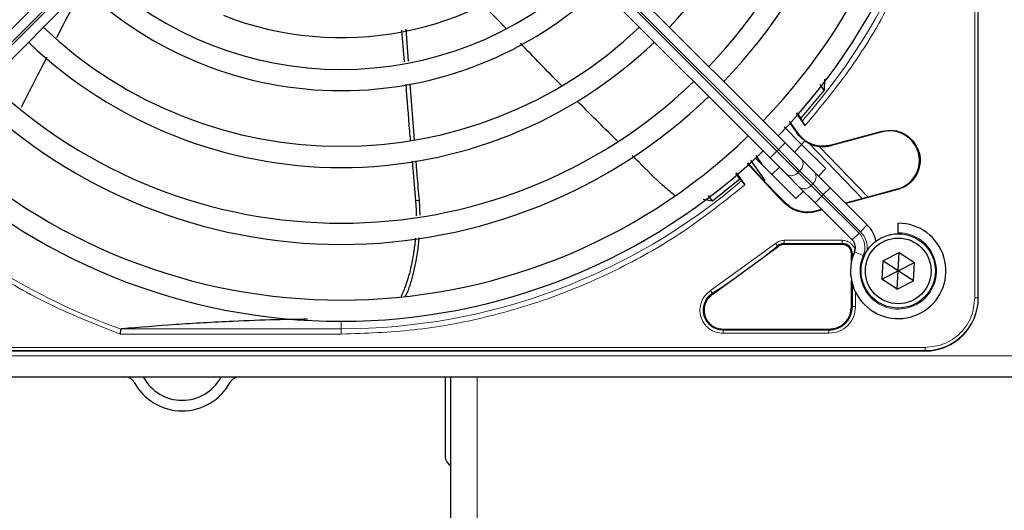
# Paper-space layout 'Blatt3' of a CAD drawing. Header units: millimetres. Extents: x 5 to 418, y 2 to 292.
# Tile 52 of 95: x 60 to 75, y 218 to 225. Entities that reach past the tile are written whole.
import ezdxf

# ---------------------------------------------------------------- set-up
doc = ezdxf.new("R2010")
doc.units = ezdxf.units.MM

psp = doc.layouts.new('Blatt3')

# ---------------------------------------------------------------- linework, layer by layer
at = {"color": 7, "linetype": 'Continuous', "lineweight": 18}
for p, q in [((74.995, 220.9996), (74.995, 239.3496)), ((75.0448, 220.9996), (75.0448, 239.3496)), ((58.1744, 223.3308), (63.8264, 228.9828)), ((63.85, 228.9592), (58.198, 223.3072)), ((66.2337, 228.9592), (71.8856, 223.3072)), ((71.9092, 223.3308), (66.2572, 228.9828)), ((72.1969, 223.5951), (72.2036, 223.5998)), ((73.54, 223.6086), (73.5371, 223.6193)), ((72.0152, 223.4369), (71.9092, 223.3308)), ((73.2231, 222.5631), (72.3852, 223.4307)), ((72.7438, 223.3953), (72.7409, 223.406)), ((71.8856, 223.3072), (71.7795, 223.2012)), ((71.8856, 223.3072), (71.9092, 223.3308)), ((71.8856, 223.3072), (72.2189, 222.9739)), ((72.2425, 222.9975), (71.9092, 223.3308)), ((72.2425, 222.9975), (72.2189, 222.9739)), ((72.2189, 222.9739), (72.4243, 222.7685)), ((72.4479, 222.7921), (72.2425, 222.9975)), ((72.4243, 222.7685), (72.4479, 222.7921)), ((72.4243, 222.7685), (72.591, 222.6019)), ((72.6145, 222.6254), (72.4479, 222.7921)), ((72.6145, 222.6254), (72.591, 222.6019)), ((72.7206, 222.7315), (72.6145, 222.6254)), ((73.1998, 222.0402), (72.6145, 222.6254)), ((73.7801, 222.7123), (73.783, 222.7017)), ((66.2682, 222.5333), (66.2076, 222.5327)), ((71.9047, 222.6085), (71.8958, 222.6017)), ((72.0117, 222.4858), (72.015, 222.4982)), ((72.591, 222.6019), (72.4849, 222.4958)), ((72.591, 222.6019), (73.1762, 222.0166)), ((72.4979, 222.3688), (72.4946, 222.3564)), ((73.1762, 222.0166), (73.0701, 221.9106)), ((73.3058, 222.1463), (73.1998, 222.0402)), ((70.8435, 221.1146), (71.8648, 221.8566)), ((72.0009, 221.8555), (72.9085, 221.8555)), ((72.0009, 221.8405), (72.0009, 221.8555)), ((72.001, 221.9054), (72.9085, 221.9054)), ((72.9085, 221.8405), (72.9085, 221.8555)), ((71.9063, 221.8066), (71.8968, 221.8182)), ((73.0577, 221.6913), (73.0727, 221.6913)), ((73.0727, 221.6913), (73.0727, 221.6375)), ((73.2423, 221.6656), (73.1049, 221.7258)), ((70.8704, 221.0725), (70.8785, 221.0599)), ((73.0727, 221.2117), (73.0727, 220.8663)), ((73.1226, 221.086), (73.1226, 220.8664)), ((74.995, 220.9996), (75.0448, 220.9996)), ((75.0448, 220.9996), (75.0501, 220.9996)), ((73.0577, 220.8663), (73.0727, 220.8663)), ((65.0418, 220.5149), (65.0418, 220.6329)), ((61.5972, 220.5149), (65.0418, 220.5149)), ((65.0418, 220.4319), (65.0418, 220.5149)), ((71.0398, 220.5087), (71.0398, 220.4938)), ((72.7001, 220.4938), (71.0398, 220.4938)), ((72.7001, 220.4938), (72.7001, 220.5087)), ((65.0418, 220.4319), (61.5684, 220.4319)), ((72.7001, 220.4438), (71.0398, 220.4438)), ((55.8668, 220.2214), (74.2168, 220.2214)), ((55.8668, 220.1716), (74.2168, 220.1716)), ((74.2168, 220.1716), (74.2168, 220.2214)), ((74.2168, 220.1663), (74.2168, 220.1716)), ((54.5418, 220.0913), (133.8751, 220.0913)), ((67.1751, 219.7579), (67.1751, 215.3693))]:
    psp.add_line(p, q, dxfattribs=at)
at = {"color": 7, "linetype": 'Continuous', "lineweight": 25}
for p, q in [((75.0501, 220.9996), (75.0501, 239.3496)), ((75.0501, 220.9996), (75.0501, 229.4697)), ((63.7203, 229.0888), (58.0684, 223.4369)), ((66.3633, 229.0888), (72.0152, 223.4369)), ((58.3041, 223.2012), (63.956, 228.8531)), ((71.7795, 223.2012), (66.1276, 228.8531)), ((67.6347, 225.2299), (67.2547, 225.6204)), ((66.0953, 224.7207), (66.0608, 225.2231)), ((66.1905, 223.4838), (66.1212, 224.3655)), ((72.6288, 224.2592), (72.5648, 224.3541)), ((72.6311, 224.4409), (72.6288, 224.2592)), ((72.2641, 223.8189), (72.6288, 224.2592)), ((72.3302, 223.7094), (72.1944, 223.9045)), ((72.2003, 223.9113), (72.2641, 223.8189)), ((72.0801, 223.7765), (72.2036, 223.5998)), ((72.2641, 223.8189), (72.282, 223.7802)), ((71.9992, 223.6886), (72.2739, 223.4139)), ((72.7409, 223.406), (73.5371, 223.6193)), ((73.54, 223.6086), (72.7438, 223.3953)), ((72.0152, 223.4369), (72.2736, 223.1785)), ((72.16, 223.2921), (72.2779, 223.41)), ((72.3256, 223.4697), (72.2739, 223.4139)), ((72.2739, 223.4139), (72.655, 223.0328)), ((72.3231, 223.467), (72.3852, 223.4307)), ((71.5521, 223.2399), (71.6671, 223.0779)), ((72.5483, 223.3818), (73.3151, 222.5877)), ((66.1535, 223.1505), (66.2076, 222.5327)), ((71.8958, 222.6017), (71.4206, 223.1188)), ((71.4279, 223.1254), (71.6858, 222.8352)), ((71.4698, 223.1636), (71.6983, 222.8465)), ((72.1836, 222.5614), (71.549, 223.196)), ((72.0379, 222.9428), (71.7795, 223.2012)), ((72.2736, 223.1785), (72.4789, 222.9732)), ((71.3027, 222.87), (71.2394, 222.9591)), ((71.246, 222.9648), (71.381, 222.7763)), ((71.8065, 222.9386), (71.9243, 223.0564)), ((72.2432, 222.7375), (72.0379, 222.9428)), ((72.4789, 222.9732), (72.7206, 222.7315)), ((72.655, 223.0328), (72.5371, 222.915)), ((70.8743, 222.5236), (71.3027, 222.87)), ((71.3027, 222.87), (71.3312, 222.843)), ((71.6983, 222.8465), (71.6858, 222.8352)), ((71.6861, 222.8355), (71.9047, 222.6085)), ((72.3014, 222.6793), (72.1836, 222.5614)), ((72.4849, 222.4958), (72.2432, 222.7375)), ((72.7206, 222.7315), (73.3058, 222.1463)), ((73.783, 222.7017), (72.9686, 222.4835)), ((73.2231, 222.5631), (73.7801, 222.7123)), ((70.7286, 222.55), (70.8743, 222.5236)), ((70.8743, 222.5236), (70.811, 222.6123)), ((71.8958, 222.6017), (72.0117, 222.4858)), ((72.015, 222.4982), (71.9047, 222.6085)), ((73.0701, 221.9106), (72.4849, 222.4958)), ((72.9596, 222.4925), (73.2231, 222.5631)), ((72.5969, 222.3838), (72.4946, 222.3564)), ((72.4979, 222.3688), (72.5878, 222.3929)), ((73.7918, 222.0246), (73.7918, 222.1746)), ((73.7918, 222.0246), (73.7918, 222.0079)), ((72.9085, 221.8405), (72.0009, 221.8405)), ((70.8785, 221.0599), (71.9063, 221.8066)), ((73.0577, 221.5781), (73.0577, 221.6913)), ((73.5496, 221.5817), (73.8068, 221.7129)), ((73.7918, 221.4246), (73.8068, 221.7129)), ((73.8068, 221.7129), (74.049, 221.5558)), ((73.5496, 221.5817), (73.5347, 221.2934)), ((73.7918, 221.4246), (73.5496, 221.5817)), ((73.7918, 221.4246), (74.049, 221.5558)), ((74.034, 221.2675), (74.049, 221.5558)), ((73.5347, 221.2934), (73.7918, 221.4246)), ((73.7768, 221.1363), (73.7918, 221.4246)), ((74.034, 221.2675), (73.7918, 221.4246)), ((73.0577, 220.8663), (73.0577, 221.2712)), ((73.7768, 221.1363), (73.5347, 221.2934)), ((73.7768, 221.1363), (74.034, 221.2675)), ((71.0398, 220.5087), (72.7001, 220.5087)), ((55.8668, 220.1663), (74.2168, 220.1663)), ((65.7467, 220.1663), (74.2168, 220.1663)), ((54.5418, 219.7579), (133.8751, 219.7579)), ((66.6751, 219.7579), (66.6751, 218.5079)), ((66.7585, 219.7579), (66.7585, 215.3693))]:
    psp.add_line(p, q, dxfattribs=at)
for radius in [0.5833, 0.5167]:
    psp.add_circle((73.7918, 221.4246), radius, dxfattribs=at)
for centre, radius, start, end in [((65.0418, 230.1746), 9.5417, 316.00085, 43.99915), ((65.0418, 230.1746), 9.2083, 316.03708, 43.96292), ((65.0418, 230.1746), 8.3333, 316.14599, 43.85401), ((65.0418, 230.1746), 8, 316.19375, 43.80625), ((65.0418, 230.1746), 7.125, 316.34037, 43.65963), ((65.0418, 230.1746), 5.0825, 248.61111, 313.12079), ((65.0418, 230.1746), 5.5833, 226.47367, 313.28942), ((65.0418, 230.1746), 5.9167, 226.53316, 270), ((65.0418, 230.1746), 5.9167, 270, 313.38582), ((65.0418, 230.1746), 6.7917, 226.40617, 313.59383), ((65.0418, 230.1746), 7.125, 226.48101, 270), ((65.0418, 230.1746), 7.125, 270, 313.65963), ((65.0418, 230.1746), 8, 226.19375, 313.80625), ((65.0418, 230.1746), 8.3333, 226.14599, 270), ((65.0418, 230.1746), 8.3333, 270, 313.85401), ((84.9998, 232.6689), 15.6923, 214.65785, 215.32623), ((65.0418, 230.1746), 9.2083, 226.03708, 313.96292), ((73.6601, 223.1605), 0.4639, 285.00055, 105.00057), ((72.6115, 223.8889), 0.5111, 243.72308, 285), ((65.0418, 230.1746), 9.5417, 226.00085, 270), ((65.0418, 230.1746), 9.5417, 270, 313.99915), ((73.7918, 221.4246), 0.75, 156.32369, 90), ((72.9523, 221.7927), 0.5, 11.42049, 45), ((72.0009, 221.6913), 0.1642, 90, 129.36295), ((72.9085, 221.6913), 0.1642, 0, 90), ((72.9523, 221.7927), 0.1667, 336.32369, 45), ((74.2168, 220.9996), 0.8333, 270, 360), ((72.7001, 220.8663), 0.3725, 270, 0), ((61.6418, 219.5913), 0.1667, 28.69866, 90), ((61.6418, 219.5913), 0.3333, 28.69866, 30), ((62.5418, 220.084), 0.6927, 208.69866, 331.30134), ((63.4418, 219.5913), 0.3333, 150, 151.30134), ((63.4418, 219.5913), 0.1667, 90, 151.30134), ((62.5418, 220.084), 0.8594, 208.69866, 331.30134), ((66.8418, 218.5079), 0.1667, 180, 240)]:
    psp.add_arc(centre, radius, start, end, dxfattribs=at)
at = {"color": 7, "linetype": 'Continuous', "lineweight": 18}
for centre, radius, start, end in [((65.0418, 230.1746), 9.6597, 318.54968, 360), ((72.162, 223.1045), 0.1339, 306.95053, 33.57825), ((72.1119, 223.0544), 0.1339, 236.42175, 323.04947), ((72.3674, 222.8991), 0.1339, 306.95053, 33.57825), ((65.0418, 230.1746), 10.2672, 225.92524, 250.30502), ((65.0418, 230.1746), 9.6597, 270, 310.62439), ((72.3173, 222.849), 0.1339, 236.42175, 323.04947), ((72.9523, 221.7927), 0.3167, 336.32369, 45), ((73.7918, 221.4246), 0.6, 156.32369, 90), ((72.9523, 221.7927), 0.35, 350.36291, 45), ((65.0418, 230.1746), 10.8083, 302.63367, 309.36295), ((71.0398, 220.8079), 0.3142, 122.63367, 270), ((74.2168, 220.9996), 0.828, 270, 360)]:
    psp.add_arc(centre, radius, start, end, dxfattribs=at)
for points, knots in [([(74.7845, 230.1746), (74.771, 229.7852), (74.7439, 229.0029), (74.524, 227.8417), (74.1736, 226.7081), (73.6835, 225.6275), (73.0775, 224.6129), (72.5785, 224.0096), (72.3302, 223.7094)], [0, 0, 0, 0, 0.1652331, 0.3319994, 0.5, 0.6679894, 0.8347613, 1, 1, 1, 1]), ([(71.381, 222.7763), (71.0838, 222.5386), (70.4869, 222.0611), (69.4889, 221.4822), (68.4295, 221.0145), (67.3206, 220.6804), (66.1862, 220.4706), (65.4221, 220.4448), (65.0418, 220.4319)], [0, 0, 0, 0, 0.16530033, 0.3320617, 0.49999998, 0.66792683, 0.83469396, 1, 1, 1, 1]), ([(61.5684, 220.4319), (61.2199, 220.5685), (60.5208, 220.8425), (59.5373, 221.397), (58.6263, 222.0285), (58.09, 222.5242), (57.8303, 222.7643)], [0, 0, 0, 0, 0.2527194, 0.5069427, 0.7611661, 1, 1, 1, 1]), ([(71.8648, 221.8566), (71.8689, 221.8517), (71.877, 221.842), (71.8873, 221.8295), (71.8948, 221.8206), (71.8961, 221.819), (71.8968, 221.8182)], [0, 0, 0, 0, 0.25000056, 0.50000066, 0.75000042, 1, 1, 1, 1]), ([(72.9085, 221.9054), (72.9354, 221.9025), (72.977, 221.8981), (73.0268, 221.8714), (73.0611, 221.8438), (73.088, 221.8095), (73.1069, 221.779), (73.1099, 221.7588), (73.1108, 221.753)], [0, 0, 0, 0, 0.2947051, 0.4548838, 0.6153905, 0.7755694, 0.9360763, 1, 1, 1, 1]), ([(73.096, 221.6913), (73.0933, 221.6913), (73.0851, 221.6913), (73.0759, 221.6913), (73.0737, 221.6913), (73.0727, 221.6913)], [0, 0, 0, 0, 0.1968754, 0.5984377, 1, 1, 1, 1]), ([(71.0398, 220.4438), (71.0019, 220.4473), (70.9238, 220.4544), (70.8175, 220.5117), (70.7347, 220.5977), (70.6846, 220.704), (70.6695, 220.8206), (70.6928, 220.9376), (70.7515, 221.0432), (70.8134, 221.0912), (70.8435, 221.1146)], [0, 0, 0, 0, 0.1217123, 0.2499997, 0.3782871, 0.4999994, 0.6217118, 0.7499997, 0.8782875, 1, 1, 1, 1]), ([(74.2168, 220.2214), (74.3147, 220.2318), (74.4653, 220.2478), (74.6465, 220.3448), (74.7711, 220.4453), (74.8716, 220.57), (74.9686, 220.7511), (74.9846, 220.9017), (74.995, 220.9996)], [0, 0, 0, 0, 0.23945684, 0.36836066, 0.5, 0.63163934, 0.76054316, 1, 1, 1, 1])]:
    psp.add_open_spline(points, degree=3, knots=knots, dxfattribs=at)
at = {"color": 7, "linetype": 'Continuous', "lineweight": 25}
for points, knots in [([(60.9715, 225.8686), (60.9288, 225.7886), (60.7906, 225.5298), (60.6587, 225.2677), (60.5675, 225.0867)], [0, 0, 0, 0, 0.309231, 1, 1, 1, 1]), ([(65.9879, 225.2102), (65.9881, 225.2078), (66.0001, 225.0405), (66.0137, 224.8733), (66.0272, 224.7085)], [0, 0, 0, 0, 0.0141957, 1, 1, 1, 1]), ([(68.503, 224.3383), (68.4978, 224.3435), (68.2785, 224.5616), (68.0645, 224.785), (67.8556, 225.003)], [0, 0, 0, 0, 0.0237673, 1, 1, 1, 1]), ([(60.4129, 224.7837), (60.301, 224.5669), (60.1651, 224.3035), (60.0334, 224.0379), (60.0101, 223.9908)], [0, 0, 0, 0, 0.8228799, 1, 1, 1, 1]), ([(66.0545, 224.3589), (66.0729, 224.1124), (66.0947, 223.8187), (66.1206, 223.5255), (66.1248, 223.4784)], [0, 0, 0, 0, 0.8395244, 1, 1, 1, 1]), ([(69.3856, 223.4604), (69.374, 223.4717), (69.1604, 223.6813), (68.9491, 223.893), (68.7491, 224.0933)], [0, 0, 0, 0, 0.0540537, 1, 1, 1, 1]), ([(72.282, 223.7802), (72.2831, 223.7783), (72.2853, 223.7746), (72.2965, 223.7578), (72.312, 223.7353), (72.3241, 223.718), (72.3302, 223.7094)], [0, 0, 0, 0, 0.24483432, 0.49436447, 0.74729032, 1, 1, 1, 1]), ([(72.3256, 223.4697), (72.3015, 223.4873), (72.2546, 223.5216), (72.2158, 223.571), (72.1969, 223.5951)], [0, 0, 0, 0, 0.5129979, 1, 1, 1, 1]), ([(70.2785, 222.6099), (70.2144, 222.6634), (70.0183, 222.8273), (69.8061, 223.0487), (69.6466, 223.2044), (69.6102, 223.2399)], [0, 0, 0, 0, 0.2724273, 0.8336818, 1, 1, 1, 1]), ([(66.2682, 222.5333), (66.2566, 222.6651), (66.2382, 222.8727), (66.2222, 223.0804), (66.2163, 223.1562)], [0, 0, 0, 0, 0.6351651, 1, 1, 1, 1]), ([(71.3312, 222.843), (71.3325, 222.8414), (71.3351, 222.8384), (71.3468, 222.8229), (71.3626, 222.8015), (71.3749, 222.7847), (71.381, 222.7763)], [0, 0, 0, 0, 0.2470306, 0.4961199, 0.7474731, 1, 1, 1, 1]), ([(66.2076, 222.5327), (66.2103, 222.4986), (66.2157, 222.4305), (66.219, 222.3499), (66.2192, 222.3035), (66.2192, 222.2912)], [0, 0, 0, 0, 0.4229168, 0.846743, 1, 1, 1, 1]), ([(66.2788, 222.3003), (66.2779, 222.3507), (66.2766, 222.4284), (66.2704, 222.5061), (66.2682, 222.5333)], [0, 0, 0, 0, 0.6496874, 1, 1, 1, 1]), ([(72.4946, 222.3564), (72.4516, 222.3482), (72.3655, 222.3316), (72.2346, 222.3518), (72.1111, 222.3998), (72.0448, 222.4571), (72.0117, 222.4858)], [0, 0, 0, 0, 0.2499634, 0.4999972, 0.7499567, 1, 1, 1, 1]), ([(72.015, 222.4982), (72.0481, 222.4695), (72.1144, 222.4121), (72.2379, 222.3642), (72.3688, 222.3439), (72.4549, 222.3605), (72.4979, 222.3688)], [0, 0, 0, 0, 0.2499634, 0.4999972, 0.7499567, 1, 1, 1, 1]), ([(66.2054, 221.9389), (66.2048, 221.931), (66.2015, 221.8885), (66.1926, 221.8119), (66.1794, 221.716), (66.16, 221.6), (66.132, 221.4644), (66.0899, 221.3048), (66.0461, 221.1756), (66.0077, 221.0825), (65.9875, 221.041), (65.9791, 221.0237)], [0, 0, 0, 0, 0.0243269, 0.1312973, 0.2384027, 0.3248366, 0.4982006, 0.6726502, 0.8483667, 0.9366854, 1, 1, 1, 1]), ([(66.0522, 221.0264), (66.0574, 221.0366), (66.0724, 221.066), (66.0951, 221.124), (66.1324, 221.2267), (66.1739, 221.3717), (66.2187, 221.5722), (66.2454, 221.7473), (66.2608, 221.8777), (66.264, 221.9258), (66.2653, 221.9439)], [0, 0, 0, 0, 0.03853662, 0.11112293, 0.20415327, 0.39539075, 0.5949984, 0.85236987, 0.94465879, 1, 1, 1, 1]), ([(64.5123, 220.6654), (64.3461, 220.6628), (63.9416, 220.6565), (63.2325, 220.6284), (62.4102, 220.5816), (61.8704, 220.5373), (61.5972, 220.5149)], [0, 0, 0, 0, 0.1486094, 0.3615378, 0.6768489, 1, 1, 1, 1]), ([(61.5684, 220.4319), (61.5701, 220.4413), (61.5728, 220.4573), (61.5766, 220.4792), (61.5797, 220.4967), (61.581, 220.5044), (61.5816, 220.5081)], [0, 0, 0, 0, 0.2928137, 0.5029902, 0.7622823, 1, 1, 1, 1]), ([(61.5972, 220.5149), (61.5931, 220.5144), (61.5873, 220.5136), (61.5827, 220.5108), (61.582, 220.5089), (61.5816, 220.5081)], [0, 0, 0, 0, 0.5518909, 0.7844787, 1, 1, 1, 1])]:
    psp.add_open_spline(points, degree=3, knots=knots, dxfattribs=at)
for points in [[(72.2036, 223.5998), (72.2365, 223.561), (72.3025, 223.4834), (72.4395, 223.4121), (72.5905, 223.3795), (72.6908, 223.3971), (72.7409, 223.406)], [(73.5371, 223.6193), (73.599, 223.6285), (73.7228, 223.6469), (73.904, 223.5817), (74.0466, 223.4574), (74.1308, 223.2866), (74.1433, 223.0967), (74.0819, 222.9177), (73.9576, 222.7706), (73.8412, 222.7247), (73.783, 222.7017)], [(72.0009, 221.8405), (71.9837, 221.8389), (71.9492, 221.8359), (71.9206, 221.8164), (71.9063, 221.8066)], [(73.0577, 221.6913), (73.0554, 221.7108), (73.0509, 221.7499), (73.0164, 221.7992), (72.9671, 221.8337), (72.928, 221.8382), (72.9085, 221.8405)], [(70.8785, 221.0599), (70.8584, 221.0449), (70.8183, 221.0149), (70.7749, 220.9529), (70.746, 220.8829), (70.7424, 220.8329), (70.7406, 220.8079)], [(70.7406, 220.8079), (70.7451, 220.7687), (70.7541, 220.6903), (70.8233, 220.5914), (70.9222, 220.5222), (71.0006, 220.5132), (71.0398, 220.5087)], [(72.7001, 220.5087), (72.747, 220.5141), (72.8407, 220.5249), (72.9589, 220.6075), (73.0415, 220.7257), (73.0523, 220.8194), (73.0577, 220.8663)]]:
    psp.add_open_spline(points, degree=3, dxfattribs=at)
at = {"color": 7, "linetype": 'Continuous', "lineweight": 18}
for points in [[(71.8648, 221.8566), (71.8854, 221.8706), (71.9265, 221.8987), (71.9762, 221.9032), (72.001, 221.9054)], [(72.001, 221.9054), (72.001, 221.8991), (72.001, 221.8864), (72.001, 221.8702), (72.0009, 221.8586), (72.0009, 221.8565), (72.0009, 221.8555)], [(72.9085, 221.9054), (72.9085, 221.8991), (72.9085, 221.8864), (72.9085, 221.8702), (72.9085, 221.8586), (72.9085, 221.8565), (72.9085, 221.8555)], [(70.8435, 221.1146), (70.8469, 221.1093), (70.8537, 221.0986), (70.8624, 221.085), (70.8687, 221.0751), (70.8698, 221.0734), (70.8704, 221.0725)], [(73.1226, 220.8664), (73.1162, 220.811), (73.1036, 220.7003), (73.0059, 220.5606), (72.8662, 220.4629), (72.7554, 220.4502), (72.7001, 220.4438)], [(73.1226, 220.8664), (73.1162, 220.8664), (73.1036, 220.8664), (73.0874, 220.8663), (73.0758, 220.8663), (73.0737, 220.8663), (73.0727, 220.8663)], [(71.0398, 220.4438), (71.0398, 220.4502), (71.0398, 220.4628), (71.0398, 220.479), (71.0398, 220.4907), (71.0398, 220.4927), (71.0398, 220.4938)], [(72.7001, 220.4938), (72.7001, 220.4927), (72.7001, 220.4907), (72.7001, 220.479), (72.7001, 220.4628), (72.7001, 220.4502), (72.7001, 220.4438)]]:
    psp.add_open_spline(points, degree=3, dxfattribs=at)

doc.saveas('drawing.dxf')
